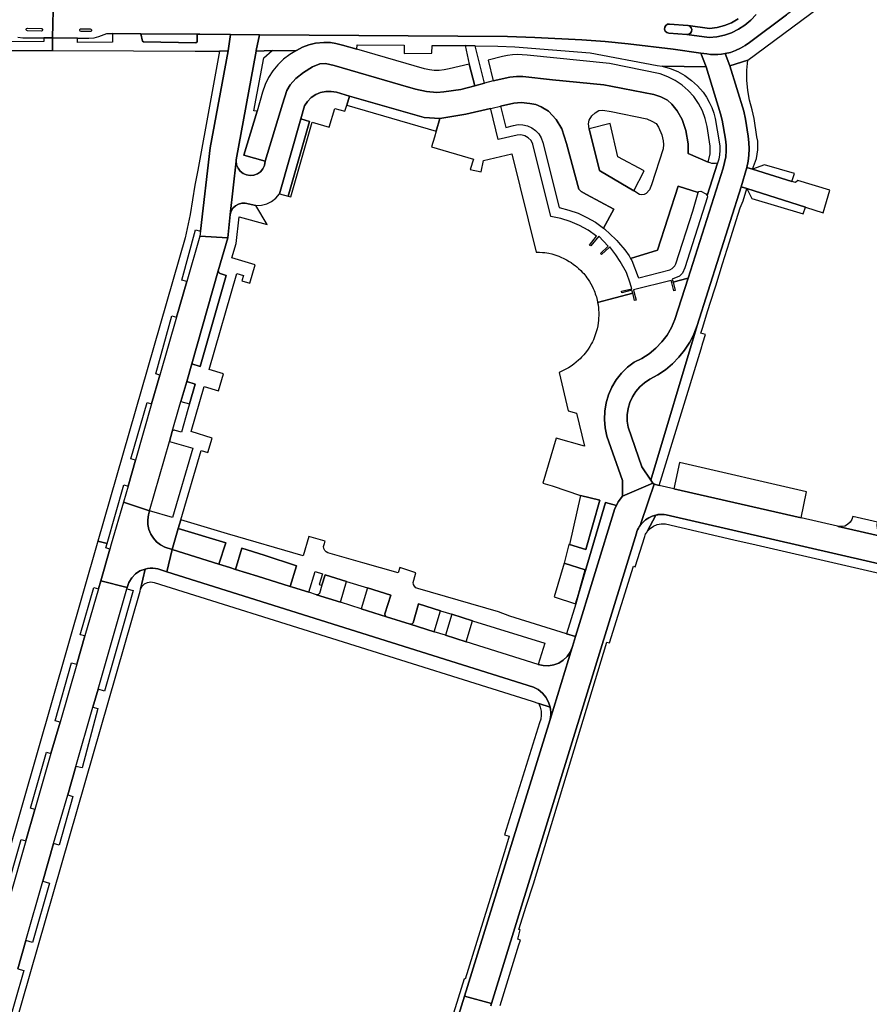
# Model space of a CAD drawing. Header units: metres. Extents: x 127325 to 135234, y 401140 to 409815.
# Tile 87 of 125: x 130156 to 130343, y 407704 to 407920. Entities that reach past the tile are written whole.
import ezdxf

# ---------------------------------------------------------------- set-up
doc = ezdxf.new("R2010")
doc.units = ezdxf.units.M
doc.layers.add('wegvakonderdelen', color=7, linetype='Continuous')

msp = doc.modelspace()

# ---------------------------------------------------------------- linework, layer by layer
at = {"layer": 'wegvakonderdelen'}
for points in [[(130333.82, 407924.28), (130336.99, 407923.67), (130337.48, 407930.11), (130336.9, 407929.89), (130336.33, 407929.64), (130335.78, 407929.35), (130335.25, 407929.03), (130334.74, 407928.68), (130324.81, 407921.28), (130316.67, 407915.21), (130315.72, 407914.51), (130314.7, 407913.9), (130313.62, 407913.4), (130312.5, 407913.01), (130311.35, 407912.73), (130312.4, 407910.04), (130316.31, 407911.3), (130333.82, 407924.28)], [(130157.9, 407918.32), (130160.93, 407918.28), (130161.11, 407918.23), (130161.22, 407918.09), (130161.22, 407917.91), (130161.12, 407917.76), (130160.95, 407917.7), (130157.9, 407917.77), (130157.75, 407917.83), (130157.65, 407917.96), (130157.65, 407918.13), (130157.74, 407918.27), (130157.9, 407918.32)], [(130171.69, 407918.16), (130171.87, 407918.11), (130171.98, 407917.96), (130171.97, 407917.76), (130171.83, 407917.62), (130171.64, 407917.6), (130169.7, 407917.63), (130169.52, 407917.68), (130169.4, 407917.82), (130169.4, 407918.01), (130169.51, 407918.16), (130169.68, 407918.21), (130171.69, 407918.16)], [(130303.22, 407918.91), (130303.12, 407918.92), (130299.12, 407919.24), (130298.67, 407919.19), (130298.29, 407918.95), (130298.06, 407918.57), (130298.02, 407918.12), (130298.17, 407917.7), (130298.5, 407917.39), (130298.93, 407917.26), (130302.95, 407916.93), (130303.37, 407916.99), (130303.74, 407917.22), (130303.97, 407917.58), (130304.03, 407918.01), (130303.9, 407918.42), (130303.61, 407918.74), (130303.22, 407918.91)], [(130182.88, 407917.1), (130176.65, 407917.15), (130176.63, 407915.22), (130168.92, 407915.19), (130168.9, 407916.12), (130163.45, 407916.17), (130163.39, 407913.39), (130181.26, 407913.35), (130194.82, 407913.31), (130200.13, 407913.3), (130202.07, 407913.32), (130202.59, 407916.95), (130195.86, 407917), (130195.25, 407917.01), (130195.22, 407915.35), (130194.97, 407915.11), (130183.42, 407915.36), (130183.24, 407915.51), (130182.88, 407917.1)], [(130195.25, 407917.01), (130182.88, 407917.1), (130183.24, 407915.51), (130183.42, 407915.36), (130194.97, 407915.11), (130195.22, 407915.35), (130195.25, 407917.01)], [(130208.21, 407913.29), (130208.23, 407913.39), (130208.93, 407916.9), (130202.59, 407916.95), (130202.07, 407913.32), (130198.13, 407892.02), (130195.98, 407873.71), (130195.85, 407872.61), (130201.97, 407872.24), (130202.51, 407877.35), (130203.82, 407889.13), (130203.84, 407889.42), (130208.21, 407913.29)], [(130306, 407912.84), (130299.95, 407913.69), (130290.01, 407914.88), (130284.99, 407915.38), (130279.8, 407915.8), (130269.53, 407916.31), (130263.5, 407916.47), (130208.93, 407916.9), (130208.23, 407913.39), (130208.21, 407913.29), (130211.75, 407913.4), (130217.1, 407913.42), (130218.41, 407914.12), (130219.77, 407914.64), (130221.27, 407915.01), (130223.1, 407915.2), (130224.55, 407915.16), (130225.76, 407914.94), (130227.2, 407914.6), (130230.38, 407913.68), (130230.42, 407914.69), (130240.76, 407914.57), (130240.77, 407912.78), (130246.88, 407912.8), (130246.94, 407914.54), (130249.24, 407914.53), (130251.74, 407914.51), (130254.2, 407914.49), (130256.41, 407914.48), (130261.35, 407914.35), (130265.11, 407914.24), (130281.63, 407912.91), (130296.41, 407910.15), (130297.52, 407909.96), (130307.18, 407909.81), (130306, 407912.84)], [(130222.23, 407910.48), (130223.46, 407910.55), (130225.4, 407910.11), (130239.99, 407905.85), (130243.23, 407904.95), (130245.7, 407904.43), (130247.98, 407904.16), (130249.49, 407904.31), (130253.22, 407904.88), (130256.33, 407905.68), (130255.08, 407910.39), (130250.65, 407909.38), (130249.58, 407909.15), (130248.49, 407909.03), (130247.39, 407909.04), (130246.3, 407909.17), (130245.23, 407909.41), (130230.38, 407913.68), (130227.2, 407914.6), (130225.76, 407914.94), (130224.55, 407915.16), (130223.1, 407915.2), (130221.27, 407915.01), (130219.77, 407914.64), (130218.41, 407914.12), (130217.1, 407913.42), (130215.61, 407912.54), (130214.22, 407911.49), (130212.97, 407910.29), (130211.87, 407908.95), (130210.93, 407907.49), (130210.17, 407905.93), (130209.59, 407904.29), (130208.4, 407900.06), (130205.5, 407890.44), (130210.22, 407889.07), (130214, 407901.6), (130214.99, 407904.62), (130215.68, 407905.88), (130216.94, 407907.29), (130218.6, 407908.61), (130220.6, 407909.82), (130222.23, 407910.48)], [(130256.41, 407914.48), (130254.2, 407914.49), (130255.08, 407910.39), (130256.33, 407905.68), (130258.43, 407906.27), (130256.41, 407914.48)], [(130190.73, 407854.81), (130192.97, 407862.61), (130191.89, 407862.95), (130194.88, 407873.98), (130195.98, 407873.71), (130198.13, 407892.02), (130202.07, 407913.32), (130200.13, 407913.3), (130198.07, 407901.99), (130195.36, 407887.15), (130194.75, 407883.85), (130193.68, 407877.36), (130192.62, 407872.27), (130173.41, 407805.54), (130175.45, 407805.08), (130179.11, 407817.92), (130180.03, 407817.68), (130181.68, 407823.4), (130180.68, 407823.69), (130184.23, 407836.01), (130185.23, 407835.73), (130187.06, 407842.08), (130186.18, 407842.36), (130189.65, 407855.11), (130190.73, 407854.81)], [(130210.01, 407888.13), (130210.22, 407889.07), (130205.5, 407890.44), (130208.4, 407900.06), (130207.73, 407900.19), (130209.87, 407911.78), (130211.75, 407913.4), (130208.21, 407913.29), (130203.84, 407889.42), (130203.82, 407889.13), (130203.92, 407888.32), (130204.22, 407887.56), (130204.71, 407886.9), (130205.34, 407886.39), (130206.09, 407886.06), (130206.89, 407885.93), (130207.71, 407886.01), (130208.47, 407886.3), (130209.14, 407886.77), (130209.66, 407887.39), (130210.01, 407888.13)], [(130267.83, 407912.41), (130266.74, 407912.5), (130265.65, 407912.51), (130264.56, 407912.45), (130263.48, 407912.31), (130262.41, 407912.1), (130259.22, 407911.32), (130260.33, 407906.74), (130264.01, 407907.55), (130265.43, 407907.72), (130266.88, 407907.69), (130273.35, 407906.99), (130284.64, 407905.84), (130286.22, 407905.58), (130288.83, 407905.04), (130295.66, 407903.72), (130297.18, 407903.24), (130298.66, 407902.48), (130299.59, 407901.59), (130300.79, 407900.13), (130301.86, 407898.27), (130302.7, 407895.87), (130303.24, 407892.91), (130303.2, 407890.77), (130307.64, 407888.91), (130308.02, 407890.69), (130308.03, 407892.42), (130307.39, 407896.73), (130306.97, 407898.49), (130306.33, 407900.19), (130305.49, 407901.8), (130304.46, 407903.28), (130303.25, 407904.63), (130301.88, 407905.82), (130300.38, 407906.84), (130298.76, 407907.66), (130297.06, 407908.27), (130285.94, 407910.57), (130267.83, 407912.41)], [(130312.4, 407910.04), (130311.35, 407912.73), (130310.54, 407912.61), (130309.73, 407912.54), (130308.91, 407912.52), (130308.1, 407912.56), (130307.29, 407912.66), (130306, 407912.84), (130307.18, 407909.81), (130310.31, 407899.53), (130310.66, 407898.1), (130311.42, 407893.93), (130311.56, 407892.64), (130311.58, 407891.35), (130311.47, 407890.06), (130311.24, 407888.79), (130310.89, 407887.54), (130303.18, 407863.34), (130300.29, 407854.26), (130299.54, 407852.51), (130298.58, 407850.87), (130297.43, 407849.35), (130296.11, 407847.98), (130294.64, 407846.77), (130293.03, 407845.75), (130291.31, 407844.93), (130289.85, 407843.8), (130288.54, 407842.49), (130287.4, 407841.04), (130286.46, 407839.45), (130285.71, 407837.76), (130285.19, 407835.98), (130284.88, 407834.16), (130284.81, 407832.31), (130284.97, 407830.47), (130285.35, 407828.66), (130288.78, 407818.89), (130288.81, 407815.45), (130295.47, 407818.28), (130295.01, 407818.96), (130293.02, 407821.93), (130290, 407830.59), (130289.82, 407831.95), (130289.82, 407833.33), (130290.02, 407834.69), (130290.41, 407836.01), (130290.97, 407837.26), (130291.71, 407838.43), (130292.59, 407839.48), (130293.62, 407840.39), (130294.76, 407841.16), (130296.54, 407842.13), (130298.21, 407843.26), (130299.76, 407844.56), (130301.17, 407846), (130302.44, 407847.58), (130303.55, 407849.28), (130304.48, 407851.07), (130305.23, 407852.95), (130314.85, 407883.48), (130316.15, 407887.71), (130316.42, 407889.06), (130316.58, 407890.44), (130316.63, 407891.82), (130316.57, 407893.2), (130316.41, 407894.57), (130315.79, 407898.35), (130315.43, 407900.05), (130312.4, 407910.04)], [(130225.4, 407910.11), (130223.46, 407910.55), (130222.23, 407910.48), (130220.6, 407909.82), (130218.6, 407908.61), (130216.94, 407907.29), (130215.68, 407905.88), (130214.99, 407904.62), (130214, 407901.6), (130210.22, 407889.07), (130210.01, 407888.13), (130209.66, 407887.39), (130209.14, 407886.77), (130208.47, 407886.3), (130207.71, 407886.01), (130206.89, 407885.93), (130206.09, 407886.06), (130205.34, 407886.39), (130204.71, 407886.9), (130204.22, 407887.56), (130203.92, 407888.32), (130203.82, 407889.13), (130202.51, 407877.35), (130202.71, 407878.09), (130203.1, 407878.75), (130203.64, 407879.29), (130204.31, 407879.66), (130205.06, 407879.85), (130205.82, 407879.83), (130208.14, 407879.36), (130209.35, 407879.4), (130210.53, 407879.69), (130211.61, 407880.23), (130212.56, 407880.98), (130213.33, 407881.91), (130218.02, 407898.38), (130218.84, 407901.27), (130219.5, 407902.24), (130220.33, 407903.07), (130221.3, 407903.72), (130222.38, 407904.18), (130223.52, 407904.42), (130224.69, 407904.44), (130225.85, 407904.24), (130228.73, 407903.41), (130245.13, 407898.66), (130248.63, 407898.49), (130254.35, 407899.42), (130259.76, 407900.66), (130260.1, 407900.71), (130261.95, 407901.16), (130264.9, 407901.88), (130266.46, 407901.99), (130268.43, 407901.79), (130269.72, 407901.52), (130270.9, 407901.07), (130272.51, 407900.08), (130274.19, 407898.29), (130275.46, 407896.18), (130276.45, 407893), (130279.15, 407882.91), (130279.65, 407882.43), (130280.83, 407881.74), (130286.88, 407878.55), (130284.61, 407874.4), (130284.82, 407874.19), (130287.3, 407871.89), (130287.52, 407871.66), (130287.93, 407871.25), (130289.32, 407869.64), (130290.25, 407868.26), (130290.55, 407867.72), (130296.47, 407869.55), (130301, 407883.6), (130305.42, 407882.19), (130305.59, 407882.43), (130305.99, 407882.51), (130307.1, 407881.92), (130307.4, 407881.53), (130309.68, 407888.66), (130309.26, 407888.57), (130308.84, 407888.56), (130308.42, 407888.61), (130308.02, 407888.72), (130307.64, 407888.91), (130303.2, 407890.77), (130303.24, 407892.91), (130302.7, 407895.87), (130301.86, 407898.27), (130300.79, 407900.13), (130299.59, 407901.59), (130298.66, 407902.48), (130297.18, 407903.24), (130295.66, 407903.72), (130288.83, 407905.04), (130286.22, 407905.58), (130284.64, 407905.84), (130273.35, 407906.99), (130266.88, 407907.69), (130265.43, 407907.72), (130264.01, 407907.55), (130260.33, 407906.74), (130258.43, 407906.27), (130256.33, 407905.68), (130253.22, 407904.88), (130249.49, 407904.31), (130247.98, 407904.16), (130245.7, 407904.43), (130243.23, 407904.95), (130239.99, 407905.85), (130225.4, 407910.11)], [(130303.18, 407863.34), (130310.89, 407887.54), (130311.24, 407888.79), (130311.47, 407890.06), (130311.58, 407891.35), (130311.56, 407892.64), (130311.42, 407893.93), (130310.66, 407898.1), (130310.31, 407899.53), (130307.18, 407909.81), (130297.52, 407909.96), (130299.26, 407909.47), (130300.93, 407908.79), (130302.51, 407907.91), (130303.98, 407906.85), (130305.3, 407905.62), (130306.48, 407904.25), (130307.21, 407903.19), (130307.85, 407902.07), (130308.4, 407900.89), (130308.84, 407899.68), (130309.18, 407898.44), (130310.06, 407893.34), (130310.17, 407892.39), (130310.18, 407891.45), (130310.1, 407890.5), (130309.93, 407889.57), (130309.68, 407888.66), (130307.4, 407881.53), (130307.46, 407881.23), (130302.51, 407865.62), (130301.96, 407864.47), (130301.33, 407863.84), (130299.73, 407863.15), (130299.91, 407862.46), (130301.26, 407862.83), (130303.18, 407863.34)], [(130318.35, 407894.44), (130317.73, 407898.47), (130317.32, 407900.35), (130316.71, 407902.48), (130316.3, 407904.66), (130316.1, 407906.87), (130316.1, 407909.09), (130316.31, 407911.3), (130312.4, 407910.04), (130315.43, 407900.05), (130315.79, 407898.35), (130316.41, 407894.57), (130316.57, 407893.2), (130316.63, 407891.82), (130316.58, 407890.44), (130316.42, 407889.06), (130316.15, 407887.71), (130317.38, 407887.3), (130318.22, 407889.68), (130318.42, 407890.62), (130318.54, 407891.57), (130318.57, 407892.53), (130318.5, 407893.49), (130318.35, 407894.44)], [(130228.73, 407903.41), (130225.85, 407904.24), (130224.69, 407904.44), (130223.52, 407904.42), (130222.38, 407904.18), (130221.3, 407903.72), (130220.33, 407903.07), (130219.5, 407902.24), (130218.84, 407901.27), (130218.02, 407898.38), (130219.95, 407897.83), (130215.27, 407881.39), (130215.85, 407881.23), (130220.53, 407897.67), (130224.29, 407896.6), (130225.53, 407900.69), (130227.71, 407900.06), (130228.12, 407901.4), (130228.73, 407903.41)], [(130228.73, 407903.41), (130228.12, 407901.4), (130247.83, 407895.71), (130248.63, 407898.49), (130245.13, 407898.66), (130228.73, 407903.41)], [(130259.79, 407900.55), (130259.76, 407900.66), (130254.35, 407899.42), (130248.63, 407898.49), (130247.83, 407895.71), (130247.44, 407894.36), (130246.8, 407892.26), (130256.03, 407889.56), (130255.31, 407887.24), (130257.67, 407886.72), (130258.23, 407889.24), (130264.46, 407890.74), (130269.81, 407869.11), (130270.51, 407869.1), (130271.2, 407869.05), (130271.66, 407868.99), (130272.12, 407868.93), (130272.57, 407868.84), (130273.25, 407868.69), (130273.92, 407868.5), (130274.36, 407868.35), (130274.79, 407868.2), (130275.22, 407868.02), (130275.86, 407867.73), (130276.47, 407867.41), (130277.07, 407867.07), (130277.46, 407866.82), (130278.03, 407866.41), (130278.4, 407866.13), (130278.76, 407865.84), (130279.1, 407865.53), (130279.61, 407865.05), (130279.93, 407864.71), (130280.24, 407864.37), (130280.68, 407863.83), (130280.95, 407863.46), (130281.22, 407863.08), (130281.52, 407862.61), (130281.8, 407862.14), (130282.07, 407861.65), (130282.31, 407861.14), (130282.53, 407860.64), (130282.67, 407860.29), (130282.79, 407859.94), (130282.91, 407859.59), (130283.02, 407859.24), (130283.12, 407858.88), (130283.28, 407858.2), (130283.31, 407858.02), (130291.03, 407860.08), (130290.86, 407860.74), (130288.6, 407860.18), (130288.52, 407860.49), (130290.79, 407861.05), (130290.48, 407862.26), (130289.63, 407864.61), (130288.27, 407867.07), (130287.29, 407868.54), (130285.97, 407870.25), (130285.86, 407870.15), (130284.13, 407868.57), (130283.91, 407868.81), (130285.64, 407870.38), (130283.55, 407872.63), (130281.78, 407870.46), (130281.51, 407870.65), (130283.06, 407872.64), (130281.25, 407873.9), (130279.33, 407874.96), (130277.3, 407875.82), (130275.2, 407876.47), (130273.04, 407876.9), (130269.07, 407892.84), (130268.67, 407893.62), (130268.06, 407894.25), (130267.3, 407894.68), (130266.45, 407894.88), (130265.58, 407894.83), (130261.45, 407893.84), (130259.79, 407900.55)], [(130261.95, 407901.16), (130263.1, 407896.53), (130264.84, 407896.95), (130265.85, 407897.12), (130266.88, 407897.08), (130267.89, 407896.85), (130268.83, 407896.43), (130269.67, 407895.83), (130270.38, 407895.07), (130270.92, 407894.2), (130271.29, 407893.23), (130274.83, 407878.88), (130276.94, 407878.35), (130278.99, 407877.64), (130280.96, 407876.73), (130282.84, 407875.65), (130284.61, 407874.4), (130286.88, 407878.55), (130280.83, 407881.74), (130279.65, 407882.43), (130279.15, 407882.91), (130276.45, 407893), (130275.46, 407896.18), (130274.19, 407898.29), (130272.51, 407900.08), (130270.9, 407901.07), (130269.72, 407901.52), (130268.43, 407901.79), (130266.46, 407901.99), (130264.9, 407901.88), (130261.95, 407901.16)], [(130291.3, 407882.55), (130283.91, 407886.86), (130283.71, 407887.06), (130281.43, 407896.22), (130281.27, 407897.29), (130281.46, 407898.08), (130282.01, 407899.03), (130282.75, 407899.75), (130283.6, 407900.21), (130284.45, 407900.28), (130286.3, 407900), (130294.1, 407898.37), (130295.2, 407897.92), (130296.15, 407897.34), (130296.7, 407896.56), (130297.42, 407894.9), (130297.69, 407893.58), (130297.8, 407892.73), (130297.72, 407891.78), (130295.16, 407883.89), (130294.68, 407882.82), (130293.98, 407881.99), (130293.51, 407881.74), (130292.86, 407881.67), (130292.48, 407881.74), (130291.3, 407882.55)], [(130219.95, 407897.83), (130218.02, 407898.38), (130213.33, 407881.91), (130215.27, 407881.39), (130219.95, 407897.83)], [(130281.43, 407896.22), (130283.71, 407887.06), (130283.91, 407886.86), (130291.3, 407882.55), (130293.57, 407886.96), (130287.78, 407890.03), (130286.03, 407897.35), (130281.43, 407896.22)], [(130334.38, 407882.73), (130327.3, 407884.85), (130326.81, 407884.39), (130326.03, 407884.63), (130317.38, 407887.3), (130316.15, 407887.71), (130314.85, 407883.48), (130316.08, 407883.08), (130329.03, 407878.99), (130332.92, 407877.77), (130334.38, 407882.73)], [(130317.38, 407887.3), (130326.03, 407884.63), (130326.57, 407886.35), (130320.01, 407888.3), (130317.38, 407887.3)], [(130305.42, 407882.19), (130301, 407883.6), (130296.47, 407869.55), (130290.55, 407867.72), (130290.79, 407867.27), (130292.22, 407863.56), (130292.38, 407863.43), (130299.19, 407865.19), (130299.69, 407865.49), (130300.28, 407866.07), (130300.53, 407866.56), (130304.23, 407878.14), (130305.42, 407882.19)], [(130312.97, 407873.46), (130314.66, 407878.8), (130315.32, 407880.39), (130316.08, 407883.08), (130314.85, 407883.48), (130305.23, 407852.95), (130295.01, 407818.96), (130295.47, 407818.28), (130295.76, 407818.08), (130296.87, 407817.83), (130306.04, 407847.83), (130306.45, 407849.15), (130307.01, 407850.99), (130305.99, 407851.31), (130306.41, 407852.64), (130307.48, 407856.05), (130308.97, 407860.79), (130309.27, 407861.72), (130310.79, 407866.53), (130312.3, 407871.33), (130312.97, 407873.46)], [(130316.08, 407883.08), (130317.19, 407880.91), (130328.54, 407877.54), (130329.03, 407878.99), (130316.08, 407883.08)], [(130203.98, 407864.38), (130205.42, 407863.96), (130205.09, 407862.81), (130206.85, 407862.3), (130208.02, 407866.33), (130202.88, 407867.82), (130203.82, 407871.01), (130204.5, 407876.89), (130210.6, 407875.18), (130208.14, 407879.36), (130205.82, 407879.83), (130205.06, 407879.85), (130204.31, 407879.66), (130203.64, 407879.29), (130203.1, 407878.75), (130202.71, 407878.09), (130202.51, 407877.35), (130201.97, 407872.24), (130199.89, 407864.98), (130199.91, 407864.83), (130199.97, 407864.68), (130200.06, 407864.55), (130200.17, 407864.45), (130200.31, 407864.37), (130201.59, 407863.93), (130195.9, 407843.95), (130194.03, 407844.51), (130192.93, 407840.67), (130194.8, 407840.11), (130193.57, 407835.78), (130193.22, 407834.53), (130191.79, 407829.53), (130190.4, 407829.89), (130190.26, 407829.93), (130190.11, 407829.93), (130189.96, 407829.87), (130189.85, 407829.78), (130189.77, 407829.65), (130189.16, 407827.5), (130194.27, 407826.02), (130189.81, 407810.77), (130184.78, 407812.22), (130184.53, 407811.34), (130184.37, 407810.27), (130184.39, 407809.19), (130184.61, 407808.13), (130185.02, 407807.12), (130185.6, 407806.2), (130186.33, 407805.4), (130187.19, 407804.75), (130188.16, 407804.26), (130189.75, 407803.74), (130191.07, 407808.35), (130191.63, 407810.24), (130196.09, 407825.49), (130197.62, 407825.05), (130198.54, 407828.2), (130193.95, 407829.68), (130196.8, 407839.54), (130199.96, 407838.64), (130201.05, 407842.38), (130197.88, 407843.28), (130203.98, 407864.38)], [(130194.03, 407844.51), (130199.89, 407864.98), (130201.97, 407872.24), (130195.85, 407872.61), (130192.97, 407862.61), (130190.73, 407854.81), (130187.06, 407842.08), (130185.23, 407835.73), (130181.68, 407823.4), (130180.03, 407817.68), (130179.02, 407814.15), (130184.78, 407812.22), (130189.16, 407827.5), (130189.77, 407829.65), (130191.31, 407835.03), (130191.67, 407836.27), (130192.93, 407840.67), (130194.03, 407844.51)], [(130200.31, 407864.37), (130200.17, 407864.45), (130200.06, 407864.55), (130199.97, 407864.68), (130199.91, 407864.83), (130199.89, 407864.98), (130194.03, 407844.51), (130195.9, 407843.95), (130201.59, 407863.93), (130200.31, 407864.37)], [(130285.35, 407828.66), (130284.97, 407830.47), (130284.81, 407832.31), (130284.88, 407834.16), (130285.19, 407835.98), (130285.71, 407837.76), (130286.46, 407839.45), (130287.4, 407841.04), (130288.54, 407842.49), (130289.85, 407843.8), (130291.31, 407844.93), (130293.03, 407845.75), (130294.64, 407846.77), (130296.11, 407847.98), (130297.43, 407849.35), (130298.58, 407850.87), (130299.54, 407852.51), (130300.29, 407854.26), (130303.18, 407863.34), (130301.26, 407862.83), (130299.91, 407862.46), (130300.38, 407860.65), (130300.07, 407860.57), (130299.6, 407862.38), (130299.47, 407862.89), (130291.17, 407860.82), (130291.34, 407860.17), (130291.75, 407858.54), (130291.44, 407858.46), (130291.03, 407860.08), (130283.31, 407858.02), (130283.4, 407857.52), (130283.49, 407856.83), (130283.53, 407856.37), (130283.55, 407855.91), (130283.56, 407855.21), (130283.53, 407854.52), (130283.49, 407854.05), (130283.44, 407853.59), (130283.33, 407852.91), (130283.18, 407852.23), (130283.07, 407851.78), (130282.93, 407851.34), (130282.79, 407850.9), (130282.54, 407850.25), (130282.36, 407849.82), (130282.16, 407849.4), (130281.95, 407848.99), (130281.6, 407848.38), (130281.23, 407847.8), (130280.83, 407847.23), (130280.55, 407846.86), (130280.26, 407846.51), (130279.79, 407845.99), (130279.46, 407845.66), (130279.12, 407845.34), (130278.6, 407844.89), (130278.05, 407844.46), (130277.49, 407844.06), (130276.9, 407843.68), (130276.29, 407843.34), (130275.9, 407843.14), (130275.46, 407842.94), (130274.82, 407842.67), (130276.86, 407834.19), (130278.63, 407833.67), (130280.45, 407826.41), (130274.17, 407828.21), (130271.26, 407818.28), (130273.33, 407817.73), (130279.57, 407815.58), (130283.81, 407814.57), (130280.74, 407803.7), (130277.12, 407804.83), (130277, 407804.86), (130275.91, 407800.7), (130275.95, 407800.69), (130280.56, 407799.26), (130279.07, 407793.9), (130285.02, 407814.08), (130287.44, 407813.41), (130287.81, 407814.18), (130288.81, 407815.45), (130288.78, 407818.89), (130285.35, 407828.66)], [(130305.23, 407852.95), (130304.48, 407851.07), (130303.55, 407849.28), (130302.44, 407847.58), (130301.17, 407846), (130299.76, 407844.56), (130298.21, 407843.26), (130296.54, 407842.13), (130294.76, 407841.16), (130293.62, 407840.39), (130292.59, 407839.48), (130291.71, 407838.43), (130290.97, 407837.26), (130290.41, 407836.01), (130290.02, 407834.69), (130289.82, 407833.33), (130289.82, 407831.95), (130290, 407830.59), (130293.02, 407821.93), (130295.01, 407818.96), (130305.23, 407852.95)], [(130194.8, 407840.11), (130192.93, 407840.67), (130191.67, 407836.27), (130193.57, 407835.78), (130194.8, 407840.11)], [(130300.04, 407817.1), (130328.04, 407810.68), (130328.64, 407813.58), (130329.22, 407816.4), (130301.3, 407822.84), (130300.04, 407817.1)], [(130291.83, 407807.34), (130291.95, 407807.7), (130292.1, 407808.05), (130292.27, 407808.39), (130292.46, 407808.72), (130292.67, 407809.03), (130294.52, 407814.45), (130295.76, 407818.08), (130295.47, 407818.28), (130288.81, 407815.45), (130287.81, 407814.18), (130287.44, 407813.41), (130287.11, 407812.73), (130278.47, 407784.63), (130277.78, 407782.39), (130277.72, 407782.2), (130272.85, 407766.36), (130272.55, 407765.38), (130254.03, 407705.54), (130259.98, 407703.94), (130291.83, 407807.34)], [(130184.53, 407811.34), (130184.78, 407812.22), (130179.02, 407814.15), (130176.35, 407804.88), (130176.04, 407803.83), (130174.04, 407796.87), (130179.86, 407795.35), (130180.24, 407796.48), (130180.86, 407797.49), (130181.68, 407798.35), (130182.66, 407799.01), (130183.77, 407799.44), (130184.33, 407799.57), (130184.91, 407799.63), (130185.48, 407799.63), (130186.06, 407799.57), (130186.62, 407799.45), (130188.56, 407798.84), (130189.75, 407803.74), (130188.16, 407804.26), (130187.19, 407804.75), (130186.33, 407805.4), (130185.6, 407806.2), (130185.02, 407807.12), (130184.61, 407808.13), (130184.39, 407809.19), (130184.37, 407810.27), (130184.53, 407811.34)], [(130287.44, 407813.41), (130285.02, 407814.08), (130279.07, 407793.9), (130278.48, 407791.78), (130276.48, 407785.16), (130278.47, 407784.63), (130287.11, 407812.73), (130287.44, 407813.41)], [(130279.57, 407815.58), (130277.12, 407804.83), (130280.74, 407803.7), (130283.81, 407814.57), (130279.57, 407815.58)], [(130231.68, 407800.81), (130224.01, 407802.99), (130223.6, 407803.2), (130223.28, 407803.53), (130223.09, 407803.95), (130223.05, 407804.4), (130223.15, 407804.85), (130223.36, 407805.57), (130219.81, 407806.6), (130218.58, 407802.37), (130201.94, 407807.21), (130191.63, 407810.24), (130191.07, 407808.35), (130201.53, 407805.21), (130199.99, 407800.52), (130202.41, 407799.77), (130203.7, 407799.36), (130205.07, 407804.03), (130209.95, 407802.45), (130217.07, 407800.16), (130215.66, 407795.61), (130216.2, 407795.44), (130219.77, 407794.32), (130221.18, 407798.86), (130222.81, 407798.36), (130222.09, 407796.04), (130222.66, 407795.86), (130223.38, 407798.18), (130228.1, 407796.72), (130232.7, 407795.3), (130237.83, 407793.71), (130236.54, 407789.58), (130236.52, 407789.43), (130236.55, 407789.28), (130236.62, 407789.14), (130236.73, 407789.03), (130236.86, 407788.95), (130242.11, 407787.31), (130242.25, 407787.3), (130242.4, 407787.34), (130242.53, 407787.41), (130242.64, 407787.51), (130242.72, 407787.63), (130243.94, 407791.76), (130248.76, 407790.27), (130251.27, 407789.48), (130255.81, 407788.07), (130271.66, 407783.15), (130270.23, 407778.48), (130271.36, 407778.21), (130272.52, 407778.17), (130273.67, 407778.36), (130274.76, 407778.77), (130275.74, 407779.39), (130276.59, 407780.19), (130277.25, 407781.14), (130277.72, 407782.2), (130277.78, 407782.39), (130278.47, 407784.63), (130276.48, 407785.16), (130263.99, 407789.11), (130261.52, 407790.04), (130243.78, 407795.13), (130243.36, 407795.32), (130243.03, 407795.64), (130242.82, 407796.05), (130242.76, 407796.51), (130242.85, 407796.96), (130243.34, 407798.62), (130239.79, 407799.75), (130239.46, 407798.59), (130231.68, 407800.81)], [(130344.86, 407809.77), (130339.45, 407811.02), (130339.23, 407810.32), (130338.84, 407809.71), (130338.29, 407809.22), (130337.64, 407808.89), (130336.92, 407808.75), (130336.19, 407808.81), (130346.83, 407806.36), (130346.16, 407806.63), (130345.58, 407807.07), (130345.13, 407807.65), (130344.85, 407808.32), (130344.76, 407809.05), (130344.86, 407809.77)], [(130191.07, 407808.35), (130189.75, 407803.74), (130199.99, 407800.52), (130201.53, 407805.21), (130191.07, 407808.35)], [(130236.86, 407788.95), (130231.34, 407790.69), (130226.73, 407792.13), (130221.48, 407793.78), (130219.77, 407794.32), (130216.2, 407795.44), (130215.66, 407795.61), (130208.53, 407797.84), (130203.7, 407799.36), (130202.41, 407799.77), (130199.99, 407800.52), (130189.75, 407803.74), (130188.56, 407798.84), (130269.2, 407773.49), (130270.25, 407772.92), (130271.16, 407772.16), (130271.92, 407771.24), (130272.49, 407770.2), (130272.85, 407769.07), (130272.95, 407768.53), (130272.99, 407767.99), (130272.99, 407767.44), (130272.95, 407766.9), (130272.85, 407766.36), (130277.72, 407782.2), (130277.25, 407781.14), (130276.59, 407780.19), (130275.74, 407779.39), (130274.76, 407778.77), (130273.67, 407778.36), (130272.52, 407778.17), (130271.36, 407778.21), (130270.23, 407778.48), (130254.42, 407783.44), (130249.88, 407784.87), (130247.37, 407785.65), (130242.11, 407787.31), (130236.86, 407788.95)], [(130209.95, 407802.45), (130205.07, 407804.03), (130203.7, 407799.36), (130208.53, 407797.84), (130215.66, 407795.61), (130217.07, 407800.16), (130209.95, 407802.45)], [(130188.56, 407798.84), (130186.62, 407799.45), (130186.06, 407799.57), (130185.48, 407799.63), (130184.91, 407799.63), (130184.33, 407799.57), (130183.77, 407799.44), (130182.77, 407795), (130183.13, 407795.65), (130183.66, 407796.17), (130184.33, 407796.49), (130185.07, 407796.6), (130185.8, 407796.47), (130268.89, 407770.36), (130270.38, 407769.89), (130272.85, 407769.07), (130272.49, 407770.2), (130271.92, 407771.24), (130271.16, 407772.16), (130270.25, 407772.92), (130269.2, 407773.49), (130188.56, 407798.84)], [(130280.56, 407799.26), (130275.95, 407800.69), (130273.74, 407793.3), (130278.45, 407791.79), (130279.07, 407793.9), (130280.56, 407799.26)], [(130223.38, 407798.18), (130222.66, 407795.86), (130222.11, 407794.08), (130222.03, 407793.95), (130221.92, 407793.85), (130221.78, 407793.78), (130221.63, 407793.76), (130221.48, 407793.78), (130226.73, 407792.13), (130228.1, 407796.72), (130223.38, 407798.18)], [(130237.83, 407793.71), (130232.7, 407795.3), (130231.34, 407790.69), (130236.86, 407788.95), (130236.73, 407789.03), (130236.62, 407789.14), (130236.55, 407789.28), (130236.52, 407789.43), (130236.54, 407789.58), (130237.83, 407793.71)], [(130248.76, 407790.27), (130243.94, 407791.76), (130242.72, 407787.63), (130242.64, 407787.51), (130242.53, 407787.41), (130242.4, 407787.34), (130242.25, 407787.3), (130242.11, 407787.31), (130247.37, 407785.65), (130248.76, 407790.27)], [(130255.81, 407788.07), (130251.27, 407789.48), (130249.88, 407784.87), (130254.42, 407783.44), (130255.81, 407788.07)], [(130272.55, 407765.38), (130272.85, 407766.36), (130272.95, 407766.9), (130272.99, 407767.44), (130272.99, 407767.99), (130272.95, 407768.53), (130272.85, 407769.07), (130270.38, 407769.89), (130270.7, 407769.07), (130270.87, 407768.2), (130270.9, 407767.32), (130270.78, 407766.45), (130270.51, 407765.61), (130262.86, 407741), (130263.85, 407740.7), (130263.24, 407738.72), (130260.59, 407730.1), (130254.19, 407709.29), (130253.94, 407709.36), (130250.29, 407697.52), (130251.47, 407697.26), (130254.03, 407705.54), (130272.55, 407765.38)]]:
    msp.add_lwpolyline(points, close=True, dxfattribs=at)
for points in [[(130155.83, 407916.38), (130156.93, 407916.22), (130161.54, 407916.18), (130163.45, 407916.17), (130163.62, 407925.38), (130160.35, 407925.42), (130160.03, 407925.41), (130157.06, 407925.44), (130155.93, 407925.35)], [(130163.62, 407925.38), (130163.45, 407916.17), (130168.9, 407916.12), (130171.45, 407916.1), (130172.56, 407916.23), (130173.65, 407916.5), (130175.38, 407917.16), (130176.65, 407917.15), (130182.88, 407917.1), (130195.25, 407917.01), (130195.86, 407917), (130202.59, 407916.95), (130208.93, 407916.9), (130263.5, 407916.47), (130269.53, 407916.31), (130279.8, 407915.8), (130284.99, 407915.38), (130290.01, 407914.88), (130299.95, 407913.69), (130306, 407912.84), (130307.29, 407912.66), (130308.1, 407912.56), (130308.91, 407912.52), (130309.73, 407912.54), (130310.54, 407912.61), (130311.35, 407912.73), (130312.5, 407913.01), (130313.62, 407913.4), (130314.7, 407913.9), (130315.72, 407914.51), (130316.67, 407915.21), (130324.81, 407921.28)], [(130318.17, 407921.33), (130317.01, 407920.09), (130315.71, 407919.01), (130314.29, 407918.08), (130312.77, 407917.34), (130311.18, 407916.78), (130309.52, 407916.41), (130307.84, 407916.25), (130302.95, 407916.93), (130298.93, 407917.26), (130298.5, 407917.39), (130298.17, 407917.7), (130298.02, 407918.12), (130298.06, 407918.57), (130298.29, 407918.95), (130298.67, 407919.19), (130299.12, 407919.24), (130303.12, 407918.92), (130303.22, 407918.91), (130307.93, 407918.25), (130309.59, 407918.47), (130311.2, 407918.9), (130312.73, 407919.54), (130314.18, 407920.37)], [(130314.18, 407920.37), (130312.73, 407919.54), (130311.2, 407918.9), (130309.59, 407918.47), (130307.93, 407918.25), (130303.22, 407918.91), (130303.61, 407918.74), (130303.9, 407918.42), (130304.03, 407918.01), (130303.97, 407917.58), (130303.74, 407917.22), (130303.37, 407916.99), (130302.95, 407916.93), (130307.84, 407916.25), (130309.52, 407916.41), (130311.18, 407916.78), (130312.77, 407917.34), (130314.29, 407918.08), (130315.71, 407919.01), (130317.01, 407920.09), (130318.17, 407921.33)], [(130150.48, 407913.42), (130163.39, 407913.39), (130163.45, 407916.17), (130163.45, 407916.17), (130161.54, 407916.18), (130161.55, 407915.41), (130150.64, 407915.32)], [(130346.83, 407806.36), (130336.19, 407808.81), (130336.09, 407808.83), (130328.04, 407810.68), (130300.04, 407817.1), (130296.87, 407817.83), (130295.76, 407818.08), (130294.52, 407814.45), (130292.67, 407809.03), (130293.21, 407809.67), (130293.83, 407810.23), (130294.53, 407810.69), (130295.28, 407811.05), (130296.08, 407811.3), (130297.04, 407811.44), (130297.31, 407811.45), (130297.58, 407811.45), (130297.85, 407811.44), (130298.12, 407811.41), (130298.39, 407811.37), (130403.84, 407787.09)], [(130261.86, 407703.47), (130266, 407716.8), (130266.32, 407717.83), (130265.73, 407718.04), (130266.3, 407720.11), (130265.99, 407720.21), (130267.61, 407725.29), (130269.18, 407730.24), (130285.35, 407783.39), (130285.93, 407783.22), (130291.19, 407800.1), (130291.57, 407799.93), (130293.68, 407806.62), (130293.68, 407806.62), (130293.76, 407806.85), (130293.86, 407807.07), (130293.97, 407807.29), (130294.09, 407807.49), (130294.23, 407807.69), (130296.08, 407811.3), (130295.28, 407811.05), (130294.53, 407810.69), (130293.83, 407810.23), (130293.21, 407809.67), (130292.67, 407809.03), (130292.46, 407808.72), (130292.27, 407808.39), (130292.1, 407808.05), (130291.95, 407807.7), (130291.83, 407807.34), (130259.98, 407703.94), (130259.85, 407703.45)], [(130403.84, 407787.09), (130298.39, 407811.37), (130298.39, 407811.37), (130297.93, 407811.43), (130297.46, 407811.45), (130297, 407811.44), (130296.53, 407811.39), (130296.08, 407811.3), (130294.23, 407807.69), (130294.83, 407808.37), (130295.57, 407808.89), (130296.41, 407809.23), (130297.3, 407809.39), (130298.2, 407809.34), (130313.29, 407805.87), (130318.2, 407804.73), (130356.62, 407795.89)], [(130152.97, 407727.38), (130156.52, 407739.95), (130157.57, 407739.69), (130159.56, 407746.59), (130159.56, 407746.59), (130158.6, 407746.88), (130162.07, 407759.16), (130163.09, 407758.85), (130165.08, 407765.77), (130164.03, 407766.1), (130167.6, 407778.85), (130168.75, 407778.51), (130170.54, 407784.73), (130169.53, 407784.99), (130172.55, 407795.34), (130173.52, 407795.07), (130174.04, 407796.87), (130176.04, 407803.83), (130175.17, 407804.11), (130175.45, 407805.08), (130173.41, 407805.54), (130149.94, 407723.99)], [(130153.34, 407692.36), (130182.67, 407794.58), (130182.67, 407794.58), (130182.77, 407795), (130183.77, 407799.44), (130182.66, 407799.01), (130181.68, 407798.35), (130180.86, 407797.49), (130180.24, 407796.48), (130179.86, 407795.35), (130179.79, 407795.1), (130181.17, 407794.7), (130179.1, 407787.45), (130174.85, 407772.56), (130173.44, 407773), (130172.31, 407769.07), (130173.41, 407768.79), (130169.97, 407755.71), (130168.57, 407756.05), (130166.77, 407749.79), (130167.89, 407749.45), (130164.89, 407738.7), (130163.68, 407739.07), (130161.31, 407730.8), (130162.75, 407730.4), (130159.04, 407717.37), (130157.57, 407717.77), (130155.78, 407711.55), (130157.14, 407711.17), (130153.13, 407697.42)], [(130155.78, 407711.55), (130157.57, 407717.77), (130161.31, 407730.8), (130163.68, 407739.07), (130163.68, 407739.07), (130166.77, 407749.79), (130168.57, 407756.05), (130172.31, 407769.07), (130173.44, 407773), (130179.79, 407795.1), (130179.86, 407795.35), (130174.04, 407796.87), (130173.52, 407795.07), (130170.54, 407784.73), (130168.75, 407778.51), (130165.08, 407765.77), (130163.09, 407758.85), (130159.56, 407746.59), (130157.57, 407739.69), (130153.96, 407727.12)], [(130259.85, 407703.45), (130259.98, 407703.94), (130254.03, 407705.54), (130251.47, 407697.26)]]:
    msp.add_lwpolyline(points, dxfattribs=at)

doc.saveas('drawing.dxf')
